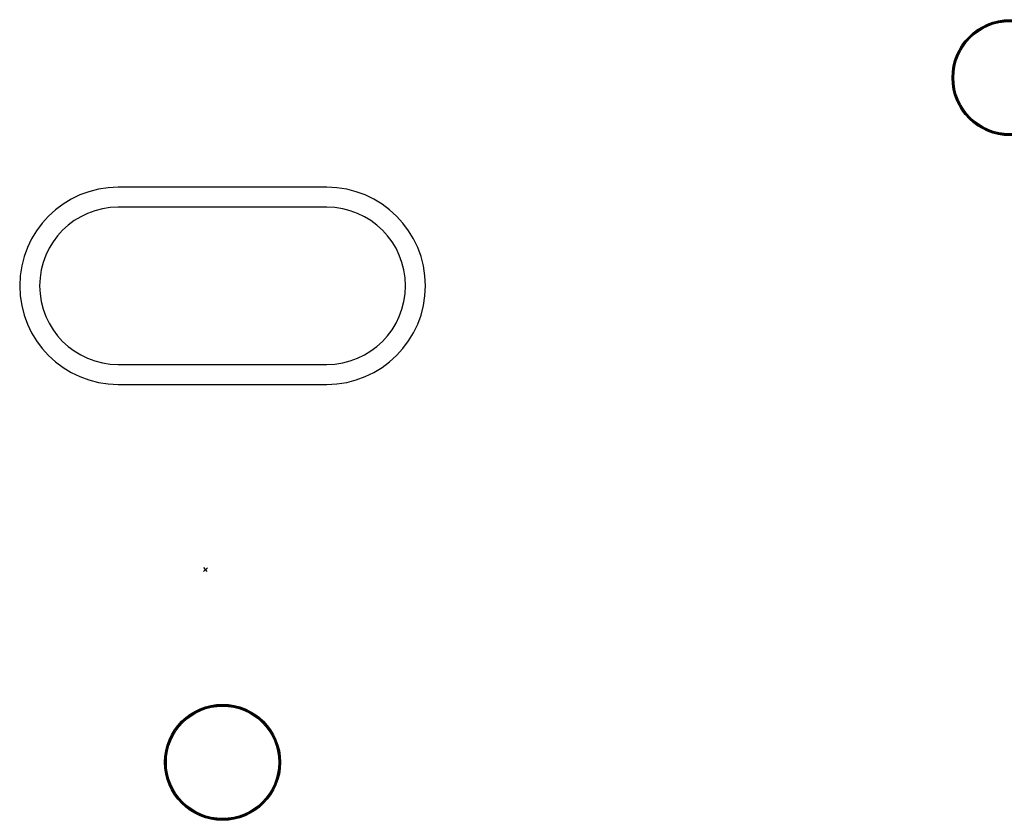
# Model space of a CAD drawing. Header units: millimetres. Extents: x 98667 to 994031, y -2704 to 533009.
# Tile 27 of 153: x 393598 to 402091, y 156259 to 163164. Entities that reach past the tile are written whole.
import ezdxf

# ---------------------------------------------------------------- set-up
doc = ezdxf.new("R2010")
doc.units = ezdxf.units.MM
for name, color, linetype in [('A-COL ENCLOUSER INNER', 1, 'Continuous'), ('A-COL ENCLOUSER OUTER', 6, 'Continuous'), ('AP03-New Security Layout$0$AP03000eos$0$A-XREF', 7, 'Continuous')]:
    doc.layers.add(name, color=color, linetype=linetype)
doc.layers.add('A-WALL-PRHT', color=2, linetype='Continuous', lineweight=25)

msp = doc.modelspace()

# ---------------------------------------------------------------- linework, layer by layer
at = {"layer": 'A-COL ENCLOUSER INNER', "color": 251}
for centre, radius in [((402140.5, 162663.6), 494), ((402140.5, 162663.6), 485), ((395348.1, 156759.1), 494), ((395348.1, 156759.1), 485)]:
    msp.add_circle(centre, radius, dxfattribs=at)
at = {"layer": 'A-COL ENCLOUSER OUTER', "color": 251}
for centre in [(402140.5, 162663.6), (395348.1, 156759.1)]:
    msp.add_circle(centre, 500, dxfattribs=at)
at = {"layer": 'A-WALL-PRHT', "color": 251}
for p, q in [((396248.1, 161718.7), (394448.1, 161718.7)), ((396248.1, 161546.7), (394448.1, 161546.7)), ((394448.1, 160190.7), (396248.1, 160190.7)), ((394448.1, 160018.7), (396248.1, 160018.7))]:
    msp.add_line(p, q, dxfattribs=at)
for centre, radius, start, end in [((394448.1, 160868.7), 850, 89.99999, 269.99999), ((396248.1, 160868.7), 850, 269.99999, 89.99999), ((394448.1, 160868.7), 678, 89.99999, 269.99999), ((396248.1, 160868.7), 678, 269.99999, 89.99999)]:
    msp.add_arc(centre, radius, start, end, dxfattribs=at)
at = {"layer": 'AP03-New Security Layout$0$AP03000eos$0$A-XREF', "color": 251}
for p, q in [((395182.8, 158405.9), (395219, 158437.4)), ((395216.6, 158403.5), (395185.1, 158439.8))]:
    msp.add_line(p, q, dxfattribs=at)

doc.saveas('drawing.dxf')
